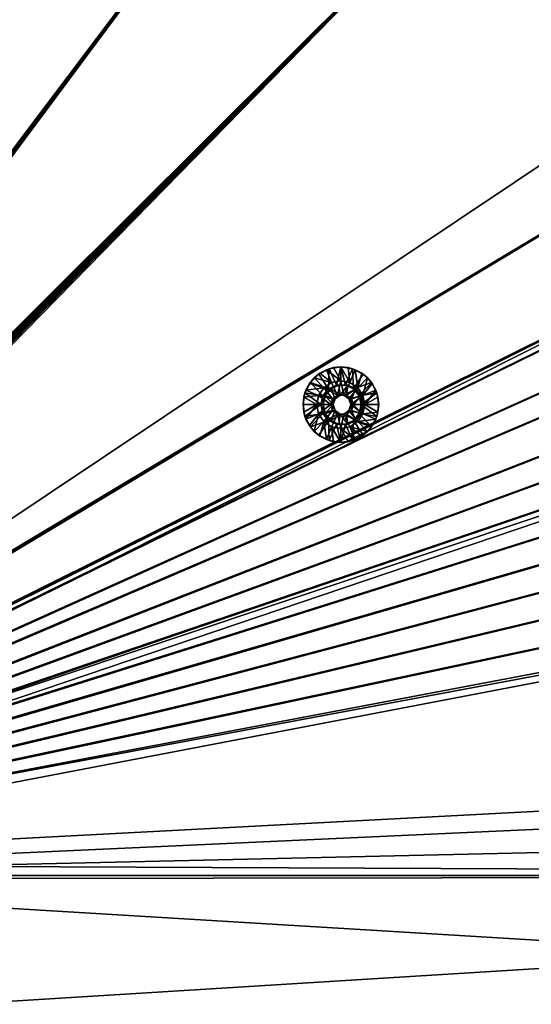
# Model space of a CAD drawing. Header units: metres. Extents: x -901 to 901, y -486 to 401.
# Tile 215 of 256: x 161 to 263, y 6 to 201. Entities that reach past the tile are written whole.
import ezdxf

# ---------------------------------------------------------------- set-up
doc = ezdxf.new("R2010")
doc.units = ezdxf.units.M

msp = doc.modelspace()

# ---------------------------------------------------------------- linework, layer by layer
at = {"layer": 'top0'}
for points in [[(148.050934, 223.930923, -496.255829), (58.444324, 41.247849, -500.496002), (196.310562, 223.897324, -495.732025)], [(58.444324, 41.247849, -500.496002), (58.693947, 41.054779, -500.496002), (196.310562, 223.897324, -495.732025)], [(196.53624, 223.843063, -498.702637), (58.54258, 41.33704, -503.495331), (148.24852, 223.902283, -499.237854)], [(59.937843, 40.155907, -503.495331), (58.54258, 41.33704, -503.495331), (196.53624, 223.843063, -498.702637)], [(196.310562, 223.897324, -495.732025), (58.693947, 41.054779, -500.496002), (58.940605, 40.854397, -500.496002)], [(58.940605, 40.854397, -500.496002), (59.183861, 40.647129, -500.496002), (196.310562, 223.897324, -495.732025)], [(59.183861, 40.647129, -500.496002), (59.423283, 40.433414, -500.496002), (196.310562, 223.897324, -495.732025)], [(59.423283, 40.433414, -500.496002), (59.658436, 40.213688, -500.496002), (196.310562, 223.897324, -495.732025)], [(59.658436, 40.213688, -500.496002), (59.888878, 39.988384, -500.496002), (196.310562, 223.897324, -495.732025)], [(196.310562, 223.897324, -495.732025), (59.888878, 39.988384, -500.496002), (244.527115, 223.826401, -495.064453)], [(59.888878, 39.988384, -500.496002), (60.114182, 39.757938, -500.496002), (244.527115, 223.826401, -495.064453)], [(244.761276, 223.802536, -498.037628), (59.937843, 40.155907, -503.495331), (196.53624, 223.843063, -498.702637)], [(61.138283, 38.777222, -503.495331), (59.937843, 40.155907, -503.495331), (244.761276, 223.802536, -498.037628)], [(244.527115, 223.826401, -495.064453), (60.114182, 39.757938, -500.496002), (60.333908, 39.522789, -500.496002)], [(60.333908, 39.522789, -500.496002), (60.547623, 39.283367, -500.496002), (244.527115, 223.826401, -495.064453)], [(60.547623, 39.283367, -500.496002), (60.75489, 39.040108, -500.496002), (244.527115, 223.826401, -495.064453)], [(244.527115, 223.826401, -495.064453), (60.75489, 39.040108, -500.496002), (60.955276, 38.793449, -500.496002)], [(60.955276, 38.793449, -500.496002), (61.148342, 38.543827, -500.496002), (244.527115, 223.826401, -495.064453)], [(62.116249, 37.232742, -503.495331), (61.138283, 38.777222, -503.495331), (244.761276, 223.802536, -498.037628)], [(61.148342, 38.543827, -500.496002), (61.333656, 38.291676, -500.496002), (244.527115, 223.826401, -495.064453)], [(244.527115, 223.826401, -495.064453), (61.333656, 38.291676, -500.496002), (61.510784, 38.037426, -500.496002)], [(61.510784, 38.037426, -500.496002), (61.679386, 37.781448, -500.496002), (244.527115, 223.826401, -495.064453)], [(244.527115, 223.826401, -495.064453), (61.679386, 37.781448, -500.496002), (61.839508, 37.523827, -500.496002)], [(372.984802, 223.770142, -492.901215), (244.527115, 223.826401, -495.064453), (61.839508, 37.523827, -500.496002)], [(61.839508, 37.523827, -500.496002), (61.991276, 37.264591, -500.496002), (372.984802, 223.770142, -492.901215)], [(61.991276, 37.264591, -500.496002), (62.134815, 37.003773, -500.496002), (372.984802, 223.770142, -492.901215)], [(341.090759, 223.79567, -496.466583), (437.335358, 223.870071, -494.717072), (62.116249, 37.232742, -503.495331)], [(62.116249, 37.232742, -503.495331), (437.335358, 223.870071, -494.717072), (62.849209, 35.558052, -503.495331)], [(244.761276, 223.802536, -498.037628), (341.090759, 223.79567, -496.466583), (62.116249, 37.232742, -503.495331)], [(372.984802, 223.770142, -492.901215), (62.134815, 37.003773, -500.496002), (437.279114, 223.842056, -491.717743)], [(62.134815, 37.003773, -500.496002), (62.270256, 36.741394, -500.496002), (437.279114, 223.842056, -491.717743)], [(437.279114, 223.842056, -491.717743), (62.270256, 36.741394, -500.496002), (443.575165, 223.660156, -491.601166)], [(62.270256, 36.741394, -500.496002), (62.397728, 36.477486, -500.496002), (443.575165, 223.660156, -491.601166)], [(443.575165, 223.660156, -491.601166), (62.397728, 36.477486, -500.496002), (468.505676, 219.215271, -491.167877)], [(437.335358, 223.870071, -494.717072), (520.393921, 188.45813, -493.390167), (62.849209, 35.558052, -503.495331)], [(62.397728, 36.477486, -500.496002), (62.517357, 36.21207, -500.496002), (468.505676, 219.215271, -491.167877)], [(468.505676, 219.215271, -491.167877), (62.517357, 36.21207, -500.496002), (480.591248, 214.882462, -490.972443)], [(62.517357, 36.21207, -500.496002), (62.629272, 35.945187, -500.496002), (480.591248, 214.882462, -490.972443)], [(480.591248, 214.882462, -490.972443), (62.629272, 35.945187, -500.496002), (497.76944, 206.077408, -490.709351)], [(62.629272, 35.945187, -500.496002), (62.733601, 35.676849, -500.496002), (497.76944, 206.077408, -490.709351)], [(497.76944, 206.077408, -490.709351), (62.733601, 35.676849, -500.496002), (508.340515, 198.850876, -490.555847)], [(62.733601, 35.676849, -500.496002), (62.830471, 35.407097, -500.496002), (508.340515, 198.850876, -490.555847)], [(508.340515, 198.850876, -490.555847), (62.830471, 35.407097, -500.496002), (518.09021, 190.658234, -490.42038)], [(62.830471, 35.407097, -500.496002), (62.92001, 35.135952, -500.496002), (518.09021, 190.658234, -490.42038)], [(518.09021, 190.658234, -490.42038), (62.92001, 35.135952, -500.496002), (526.977783, 181.583008, -490.302704)], [(62.849209, 35.558052, -503.495331), (520.393921, 188.45813, -493.390167), (63.320282, 33.791721, -503.495331)], [(520.393921, 188.45813, -493.390167), (556.825012, 127.259506, -492.974121), (63.320282, 33.791721, -503.495331)], [(62.92001, 35.135952, -500.496002), (63.002346, 34.863441, -500.496002), (526.977783, 181.583008, -490.302704)], [(526.977783, 181.583008, -490.302704), (63.002346, 34.863441, -500.496002), (534.963257, 171.708542, -490.202545)], [(63.002346, 34.863441, -500.496002), (63.077606, 34.589596, -500.496002), (534.963257, 171.708542, -490.202545)], [(534.963257, 171.708542, -490.202545), (63.077606, 34.589596, -500.496002), (542.006714, 161.118149, -490.119659)], [(63.077606, 34.589596, -500.496002), (63.14592, 34.314438, -500.496002), (542.006714, 161.118149, -490.119659)], [(542.006714, 161.118149, -490.119659), (63.14592, 34.314438, -500.496002), (548.068054, 149.895493, -490.053741)], [(63.14592, 34.314438, -500.496002), (63.207417, 34.038002, -500.496002), (548.068054, 149.895493, -490.053741)], [(548.068054, 149.895493, -490.053741), (63.207417, 34.038002, -500.496002), (553.106445, 138.14418, -490.004761)], [(63.207417, 34.038002, -500.496002), (63.258526, 33.780186, -500.496002), (553.106445, 138.14418, -490.004761)], [(553.106445, 138.14418, -490.004761), (63.258526, 33.780186, -500.496002), (557.079407, 125.99765, -489.9729)], [(63.320282, 33.791721, -503.495331), (556.825012, 127.259506, -492.974121), (562.270081, 60.027832, -493.031525)], [(63.258526, 33.780186, -500.496002), (63.577065, 31.580099, -500.493591), (557.079407, 125.99765, -489.9729)], [(557.079407, 125.99765, -489.9729), (63.577065, 31.580099, -500.493591), (562.204956, 54.371548, -490.038177)], [(562.270081, 60.027832, -493.031525), (562.26355, 31.580099, -493.048248), (63.320282, 33.791721, -503.495331)], [(63.577065, 31.580099, -500.493591), (562.201782, 42.919022, -490.046234), (562.204956, 54.371548, -490.038177)], [(63.577065, 31.580099, -500.493591), (562.200745, 31.580099, -490.04892), (562.201782, 42.919022, -490.046234)], [(562.26355, 31.580099, -493.048248), (63.639893, 31.580099, -503.49292), (63.320282, 33.791721, -503.495331)], [(63.577065, 31.580099, -500.493591), (63.597927, 30.845772, -500.493134), (562.200745, 31.580099, -490.04892)], [(63.597927, 30.845772, -500.493134), (63.597927, 0.734328, -500.493134), (562.200745, 31.580099, -490.04892)], [(562.200745, 31.580099, -490.04892), (63.597927, 0.734328, -500.493134), (562.200745, 0.734328, -490.04892)], [(63.639893, 31.580099, -503.49292), (562.26355, 31.580099, -493.048248), (63.660755, 30.845772, -503.492493)], [(562.26355, 31.580099, -493.048248), (562.26355, 0.734328, -493.048248), (63.660755, 30.845772, -503.492493)], [(63.660755, 30.845772, -503.492493), (562.26355, 0.734328, -493.048248), (63.660755, 0.734328, -503.492493)]]:
    msp.add_3dface(points, dxfattribs=at)
at = {"layer": 'top0123418'}
for points in [[(222.504105, 128.128601, -496.650055), (218.931229, 129.409668, -496.724884), (220.590103, 131.068893, -496.690125)], [(218.931229, 129.409668, -496.724884), (219.684906, 130.304581, -496.208984), (220.590103, 131.068893, -496.690125)], [(219.684906, 130.304581, -496.208984), (220.821182, 131.237289, -496.185181), (220.590103, 131.068893, -496.690125)], [(223.147797, 129.392029, -495.13623), (220.821182, 131.237289, -496.185181), (219.684906, 130.304581, -496.208984)], [(222.680405, 132.134201, -496.646362), (222.504105, 128.128601, -496.650055), (220.590103, 131.068893, -496.690125)], [(220.590103, 131.068893, -496.690125), (222.117554, 131.930374, -496.15802), (222.680405, 132.134201, -496.646362)], [(220.590103, 131.068893, -496.690125), (220.821182, 131.237289, -496.185181), (222.117554, 131.930374, -496.15802)], [(220.821182, 131.237289, -496.185181), (223.147797, 129.392029, -495.13623), (222.117554, 131.930374, -496.15802)], [(222.117554, 131.930374, -496.15802), (223.524185, 132.357162, -496.128571), (222.680405, 132.134201, -496.646362)], [(222.117554, 131.930374, -496.15802), (224.96611, 129.753799, -495.098145), (223.524185, 132.357162, -496.128571)], [(223.147797, 129.392029, -495.13623), (224.96611, 129.753799, -495.098145), (222.117554, 131.930374, -496.15802)], [(224.107635, 128.900986, -496.616455), (222.504105, 128.128601, -496.650055), (222.680405, 132.134201, -496.646362)], [(224.997513, 132.501266, -496.597809), (224.107635, 128.900986, -496.616455), (222.680405, 132.134201, -496.646362)], [(222.680405, 132.134201, -496.646362), (223.524185, 132.357162, -496.128571), (224.997513, 132.501266, -496.597809)], [(223.524185, 132.357162, -496.128571), (224.987045, 132.501266, -496.097931), (224.997513, 132.501266, -496.597809)], [(224.96611, 129.753799, -495.098145), (224.987045, 132.501266, -496.097931), (223.524185, 132.357162, -496.128571)], [(225.887405, 128.900986, -496.579163), (224.107635, 128.900986, -496.616455), (224.997513, 132.501266, -496.597809)], [(224.96611, 129.753799, -495.098145), (226.784424, 129.392029, -495.060059), (224.987045, 132.501266, -496.097931)], [(226.449905, 132.357162, -496.067291), (224.997513, 132.501266, -496.597809), (224.987045, 132.501266, -496.097931)], [(226.784424, 129.392029, -495.060059), (226.449905, 132.357162, -496.067291), (224.987045, 132.501266, -496.097931)], [(227.314636, 132.134201, -496.549286), (225.887405, 128.900986, -496.579163), (224.997513, 132.501266, -496.597809)], [(227.314636, 132.134201, -496.549286), (224.997513, 132.501266, -496.597809), (226.449905, 132.357162, -496.067291)], [(227.490936, 128.128601, -496.545593), (225.887405, 128.900986, -496.579163), (227.314636, 132.134201, -496.549286)], [(227.856537, 131.930374, -496.037811), (227.314636, 132.134201, -496.549286), (226.449905, 132.357162, -496.067291)], [(226.449905, 132.357162, -496.067291), (226.784424, 129.392029, -495.060059), (227.856537, 131.930374, -496.037811)], [(226.784424, 129.392029, -495.060059), (228.325912, 128.361816, -495.027771), (227.856537, 131.930374, -496.037811)], [(229.404938, 131.068893, -496.505493), (227.490936, 128.128601, -496.545593), (227.314636, 132.134201, -496.549286)], [(229.404938, 131.068893, -496.505493), (227.314636, 132.134201, -496.549286), (227.856537, 131.930374, -496.037811)], [(229.404938, 131.068893, -496.505493), (231.063812, 129.409668, -496.470734), (227.490936, 128.128601, -496.545593)], [(229.152908, 131.237289, -496.010651), (229.404938, 131.068893, -496.505493), (227.856537, 131.930374, -496.037811)], [(227.856537, 131.930374, -496.037811), (228.325912, 128.361816, -495.027771), (229.152908, 131.237289, -496.010651)], [(228.325912, 128.361816, -495.027771), (230.289185, 130.304581, -495.986847), (229.152908, 131.237289, -496.010651)], [(229.404938, 131.068893, -496.505493), (229.152908, 131.237289, -496.010651), (230.289185, 130.304581, -495.986847)], [(231.063812, 129.409668, -496.470734), (229.404938, 131.068893, -496.505493), (230.289185, 130.304581, -495.986847)], [(217.866165, 127.318901, -496.747192), (218.931229, 129.409668, -496.724884), (221.39444, 126.736809, -496.673279)], [(218.059464, 127.871399, -496.243042), (218.931229, 129.409668, -496.724884), (217.866165, 127.318901, -496.747192)], [(218.059464, 127.871399, -496.243042), (218.752396, 129.168045, -496.228516), (218.931229, 129.409668, -496.724884)], [(218.059464, 127.871399, -496.243042), (221.606308, 128.361816, -495.168518), (218.752396, 129.168045, -496.228516)], [(218.752396, 129.168045, -496.228516), (219.684906, 130.304581, -496.208984), (218.931229, 129.409668, -496.724884)], [(221.606308, 128.361816, -495.168518), (219.684906, 130.304581, -496.208984), (218.752396, 129.168045, -496.228516)], [(221.39444, 126.736809, -496.673279), (218.931229, 129.409668, -496.724884), (222.504105, 128.128601, -496.650055)], [(221.606308, 128.361816, -495.168518), (223.147797, 129.392029, -495.13623), (219.684906, 130.304581, -496.208984)], [(224.348206, 126.903389, -495.111084), (223.147797, 129.392029, -495.13623), (221.606308, 128.361816, -495.168518)], [(224.96611, 129.753799, -495.098145), (223.147797, 129.392029, -495.13623), (224.348206, 126.903389, -495.111084)], [(225.584, 126.903389, -495.085205), (224.96611, 129.753799, -495.098145), (224.348206, 126.903389, -495.111084)], [(225.584, 126.903389, -495.085205), (226.784424, 129.392029, -495.060059), (224.96611, 129.753799, -495.098145)], [(228.325912, 128.361816, -495.027771), (226.784424, 129.392029, -495.060059), (225.584, 126.903389, -495.085205)], [(231.063812, 129.409668, -496.470734), (228.600601, 126.736809, -496.522339), (227.490936, 128.128601, -496.545593)], [(228.325912, 128.361816, -495.027771), (229.355896, 126.819984, -495.006195), (230.289185, 130.304581, -495.986847)], [(231.063812, 129.409668, -496.470734), (232.128876, 127.318901, -496.448425), (228.600601, 126.736809, -496.522339)], [(229.355896, 126.819984, -495.006195), (231.221695, 129.168045, -495.967316), (230.289185, 130.304581, -495.986847)], [(231.221695, 129.168045, -495.967316), (229.355896, 126.819984, -495.006195), (231.914627, 127.871399, -495.95282)], [(231.063812, 129.409668, -496.470734), (230.289185, 130.304581, -495.986847), (231.221695, 129.168045, -495.967316)], [(232.128876, 127.318901, -496.448425), (231.063812, 129.409668, -496.470734), (231.914627, 127.871399, -495.95282)], [(231.914627, 127.871399, -495.95282), (231.063812, 129.409668, -496.470734), (231.221695, 129.168045, -495.967316)], [(220.998398, 125.001274, -496.68158), (217.499161, 125.001274, -496.754883), (217.866165, 127.318901, -496.747192)], [(217.632767, 126.464447, -496.251984), (217.866165, 127.318901, -496.747192), (217.499161, 125.001274, -496.754883)], [(217.632767, 126.464447, -496.251984), (218.059464, 127.871399, -496.243042), (217.866165, 127.318901, -496.747192)], [(217.632767, 126.464447, -496.251984), (220.576309, 126.819984, -495.190094), (218.059464, 127.871399, -496.243042)], [(220.998398, 125.001274, -496.68158), (217.866165, 127.318901, -496.747192), (221.39444, 126.736809, -496.673279)], [(220.576309, 126.819984, -495.190094), (221.606308, 128.361816, -495.168518), (218.059464, 127.871399, -496.243042)], [(221.606308, 128.361816, -495.168518), (220.576309, 126.819984, -495.190094), (223.348419, 126.176842, -495.132019)], [(221.39444, 126.736809, -496.673279), (222.504105, 128.128601, -496.650055), (221.886581, 126.736809, -520.168152)], [(224.348206, 126.903389, -495.111084), (221.606308, 128.361816, -495.168518), (223.348419, 126.176842, -495.132019)], [(221.886581, 126.736809, -520.168152), (222.996246, 128.128601, -520.144897), (223.871994, 126.176842, -520.126526)], [(222.504105, 128.128601, -496.650055), (222.996246, 128.128601, -520.144897), (221.886581, 126.736809, -520.168152)], [(222.504105, 128.128601, -496.650055), (224.107635, 128.900986, -496.616455), (222.996246, 128.128601, -520.144897)], [(222.996246, 128.128601, -520.144897), (224.599777, 128.900986, -520.111328), (224.871765, 126.903389, -520.105591)], [(224.107635, 128.900986, -496.616455), (224.599777, 128.900986, -520.111328), (222.996246, 128.128601, -520.144897)], [(223.871994, 126.176842, -520.126526), (222.996246, 128.128601, -520.144897), (224.871765, 126.903389, -520.105591)], [(224.599777, 128.900986, -520.111328), (224.107635, 128.900986, -496.616455), (226.379547, 128.900986, -520.074036)], [(224.107635, 128.900986, -496.616455), (225.887405, 128.900986, -496.579163), (226.379547, 128.900986, -520.074036)], [(224.871765, 126.903389, -520.105591), (224.599777, 128.900986, -520.111328), (226.379547, 128.900986, -520.074036)], [(224.871765, 126.903389, -520.105591), (226.379547, 128.900986, -520.074036), (226.107559, 126.903389, -520.079712)], [(226.583786, 126.176842, -495.06427), (228.325912, 128.361816, -495.027771), (225.584, 126.903389, -495.085205)], [(226.379547, 128.900986, -520.074036), (225.887405, 128.900986, -496.579163), (227.490936, 128.128601, -496.545593)], [(226.379547, 128.900986, -520.074036), (227.983078, 128.128601, -520.040405), (226.107559, 126.903389, -520.079712)], [(226.107559, 126.903389, -520.079712), (227.983078, 128.128601, -520.040405), (227.107346, 126.176842, -520.058777)], [(226.379547, 128.900986, -520.074036), (227.490936, 128.128601, -496.545593), (227.983078, 128.128601, -520.040405)], [(229.355896, 126.819984, -495.006195), (228.325912, 128.361816, -495.027771), (226.583786, 126.176842, -495.06427)], [(227.983078, 128.128601, -520.040405), (229.092758, 126.736809, -520.017212), (227.107346, 126.176842, -520.058777)], [(227.490936, 128.128601, -496.545593), (228.600601, 126.736809, -496.522339), (227.983078, 128.128601, -520.040405)], [(227.983078, 128.128601, -520.040405), (228.600601, 126.736809, -496.522339), (229.092758, 126.736809, -520.017212)], [(232.128876, 127.318901, -496.448425), (228.996643, 125.001274, -496.514038), (228.600601, 126.736809, -496.522339)], [(232.128876, 127.318901, -496.448425), (232.496918, 125.001274, -496.490723), (228.996643, 125.001274, -496.514038)], [(229.355896, 126.819984, -495.006195), (229.71759, 125.001274, -494.998627), (231.914627, 127.871399, -495.95282)], [(231.914627, 127.871399, -495.95282), (229.71759, 125.001274, -494.998627), (232.341324, 126.464447, -495.943878)], [(232.341324, 126.464447, -495.943878), (232.128876, 127.318901, -496.448425), (231.914627, 127.871399, -495.95282)], [(232.496918, 125.001274, -496.490723), (232.128876, 127.318901, -496.448425), (232.341324, 126.464447, -495.943878)], [(217.488693, 125.001274, -496.255005), (217.632767, 126.464447, -496.251984), (217.499161, 125.001274, -496.754883)], [(217.488693, 125.001274, -496.255005), (220.21463, 125.001274, -495.197662), (217.632767, 126.464447, -496.251984)], [(220.21463, 125.001274, -495.197662), (220.576309, 126.819984, -495.190094), (217.632767, 126.464447, -496.251984)], [(220.576309, 126.819984, -495.190094), (220.21463, 125.001274, -495.197662), (222.966537, 125.001274, -495.140015)], [(223.348419, 126.176842, -495.132019), (220.576309, 126.819984, -495.190094), (222.966537, 125.001274, -495.140015)], [(220.998398, 125.001274, -496.68158), (221.39444, 126.736809, -496.673279), (221.49054, 125.001274, -520.176453)], [(221.39444, 126.736809, -496.673279), (221.886581, 126.736809, -520.168152), (221.49054, 125.001274, -520.176453)], [(221.49054, 125.001274, -520.176453), (221.886581, 126.736809, -520.168152), (223.490097, 125.001274, -520.134521)], [(223.490097, 125.001274, -520.134521), (221.886581, 126.736809, -520.168152), (223.871994, 126.176842, -520.126526)], [(223.490097, 125.001274, -520.134521), (223.871994, 126.176842, -520.126526), (222.966537, 125.001274, -495.140015)], [(223.871994, 126.176842, -520.126526), (223.348419, 126.176842, -495.132019), (222.966537, 125.001274, -495.140015)], [(223.871994, 126.176842, -520.126526), (224.871765, 126.903389, -520.105591), (223.348419, 126.176842, -495.132019)], [(224.871765, 126.903389, -520.105591), (224.348206, 126.903389, -495.111084), (223.348419, 126.176842, -495.132019)], [(224.348206, 126.903389, -495.111084), (224.871765, 126.903389, -520.105591), (225.584, 126.903389, -495.085205)], [(224.871765, 126.903389, -520.105591), (226.107559, 126.903389, -520.079712), (225.584, 126.903389, -495.085205)], [(225.584, 126.903389, -495.085205), (226.107559, 126.903389, -520.079712), (227.107346, 126.176842, -520.058777)], [(225.584, 126.903389, -495.085205), (227.107346, 126.176842, -520.058777), (226.583786, 126.176842, -495.06427)], [(226.965668, 125.001274, -495.056244), (229.355896, 126.819984, -495.006195), (226.583786, 126.176842, -495.06427)], [(227.107346, 126.176842, -520.058777), (227.489227, 125.001274, -520.050781), (226.583786, 126.176842, -495.06427)], [(226.583786, 126.176842, -495.06427), (227.489227, 125.001274, -520.050781), (226.965668, 125.001274, -495.056244)], [(226.965668, 125.001274, -495.056244), (229.71759, 125.001274, -494.998627), (229.355896, 126.819984, -495.006195)], [(227.107346, 126.176842, -520.058777), (229.092758, 126.736809, -520.017212), (227.489227, 125.001274, -520.050781)], [(229.092758, 126.736809, -520.017212), (229.488785, 125.001274, -520.008911), (227.489227, 125.001274, -520.050781)], [(228.600601, 126.736809, -496.522339), (228.996643, 125.001274, -496.514038), (229.092758, 126.736809, -520.017212)], [(229.092758, 126.736809, -520.017212), (228.996643, 125.001274, -496.514038), (229.488785, 125.001274, -520.008911)], [(229.71759, 125.001274, -494.998627), (232.485397, 125.001274, -495.940857), (232.341324, 126.464447, -495.943878)], [(232.485397, 125.001274, -495.940857), (232.496918, 125.001274, -496.490723), (232.341324, 126.464447, -495.943878)], [(217.488693, 125.001274, -496.255005), (217.499161, 125.001274, -496.754883), (217.632767, 123.538094, -496.251984)], [(220.21463, 125.001274, -495.197662), (217.488693, 125.001274, -496.255005), (217.632767, 123.538094, -496.251984)], [(217.866165, 122.683647, -496.747192), (217.499161, 125.001274, -496.754883), (220.998398, 125.001274, -496.68158)], [(217.499161, 125.001274, -496.754883), (217.866165, 122.683647, -496.747192), (217.632767, 123.538094, -496.251984)], [(218.059464, 122.131149, -496.243042), (220.21463, 125.001274, -495.197662), (217.632767, 123.538094, -496.251984)], [(217.632767, 123.538094, -496.251984), (217.866165, 122.683647, -496.747192), (218.059464, 122.131149, -496.243042)], [(221.39444, 123.265739, -496.673279), (217.866165, 122.683647, -496.747192), (220.998398, 125.001274, -496.68158)], [(218.931229, 120.59288, -496.724884), (217.866165, 122.683647, -496.747192), (221.39444, 123.265739, -496.673279)], [(220.576309, 123.182564, -495.190094), (220.21463, 125.001274, -495.197662), (218.059464, 122.131149, -496.243042)], [(218.752396, 120.834496, -496.228516), (220.576309, 123.182564, -495.190094), (218.059464, 122.131149, -496.243042)], [(220.576309, 123.182564, -495.190094), (218.752396, 120.834496, -496.228516), (219.684906, 119.697975, -496.208984)], [(222.504105, 121.873947, -496.650055), (218.931229, 120.59288, -496.724884), (221.39444, 123.265739, -496.673279)], [(221.606308, 121.640732, -495.168518), (220.576309, 123.182564, -495.190094), (219.684906, 119.697975, -496.208984)], [(220.21463, 125.001274, -495.197662), (220.576309, 123.182564, -495.190094), (222.966537, 125.001274, -495.140015)], [(222.966537, 125.001274, -495.140015), (220.576309, 123.182564, -495.190094), (223.348419, 123.825699, -495.132019)], [(220.576309, 123.182564, -495.190094), (221.606308, 121.640732, -495.168518), (223.348419, 123.825699, -495.132019)], [(221.49054, 125.001274, -520.176453), (221.886581, 123.265739, -520.168152), (220.998398, 125.001274, -496.68158)], [(221.886581, 123.265739, -520.168152), (221.39444, 123.265739, -496.673279), (220.998398, 125.001274, -496.68158)], [(221.886581, 123.265739, -520.168152), (222.996246, 121.873947, -520.144897), (221.39444, 123.265739, -496.673279)], [(222.996246, 121.873947, -520.144897), (222.504105, 121.873947, -496.650055), (221.39444, 123.265739, -496.673279)], [(221.886581, 123.265739, -520.168152), (221.49054, 125.001274, -520.176453), (223.490097, 125.001274, -520.134521)], [(223.348419, 123.825699, -495.132019), (221.606308, 121.640732, -495.168518), (224.348206, 123.099159, -495.111084)], [(221.606308, 121.640732, -495.168518), (223.147797, 120.610512, -495.13623), (224.348206, 123.099159, -495.111084)], [(223.871994, 123.825699, -520.126526), (221.886581, 123.265739, -520.168152), (223.490097, 125.001274, -520.134521)], [(222.996246, 121.873947, -520.144897), (221.886581, 123.265739, -520.168152), (223.871994, 123.825699, -520.126526)], [(222.966537, 125.001274, -495.140015), (223.348419, 123.825699, -495.132019), (223.490097, 125.001274, -520.134521)], [(224.871765, 123.099159, -520.105591), (222.996246, 121.873947, -520.144897), (223.871994, 123.825699, -520.126526)], [(224.871765, 123.099159, -520.105591), (224.599777, 121.101563, -520.111328), (222.996246, 121.873947, -520.144897)], [(224.348206, 123.099159, -495.111084), (223.147797, 120.610512, -495.13623), (224.96611, 120.248749, -495.098145)], [(223.348419, 123.825699, -495.132019), (223.871994, 123.825699, -520.126526), (223.490097, 125.001274, -520.134521)], [(223.348419, 123.825699, -495.132019), (224.348206, 123.099159, -495.111084), (223.871994, 123.825699, -520.126526)], [(224.348206, 123.099159, -495.111084), (224.871765, 123.099159, -520.105591), (223.871994, 123.825699, -520.126526)], [(224.348206, 123.099159, -495.111084), (224.96611, 120.248749, -495.098145), (225.584, 123.099159, -495.085205)], [(224.871765, 123.099159, -520.105591), (224.348206, 123.099159, -495.111084), (226.107559, 123.099159, -520.079712)], [(224.348206, 123.099159, -495.111084), (225.584, 123.099159, -495.085205), (226.107559, 123.099159, -520.079712)], [(226.379547, 121.101563, -520.074036), (224.599777, 121.101563, -520.111328), (224.871765, 123.099159, -520.105591)], [(226.107559, 123.099159, -520.079712), (226.379547, 121.101563, -520.074036), (224.871765, 123.099159, -520.105591)], [(224.96611, 120.248749, -495.098145), (226.784424, 120.610512, -495.060059), (225.584, 123.099159, -495.085205)], [(225.584, 123.099159, -495.085205), (228.325912, 121.640732, -495.027771), (226.583786, 123.825699, -495.06427)], [(226.107559, 123.099159, -520.079712), (225.584, 123.099159, -495.085205), (226.583786, 123.825699, -495.06427)], [(225.584, 123.099159, -495.085205), (226.784424, 120.610512, -495.060059), (228.325912, 121.640732, -495.027771)], [(227.107346, 123.825699, -520.058777), (227.983078, 121.873947, -520.040405), (226.107559, 123.099159, -520.079712)], [(226.107559, 123.099159, -520.079712), (226.583786, 123.825699, -495.06427), (227.107346, 123.825699, -520.058777)], [(227.983078, 121.873947, -520.040405), (226.379547, 121.101563, -520.074036), (226.107559, 123.099159, -520.079712)], [(226.583786, 123.825699, -495.06427), (229.355896, 123.182564, -495.006195), (226.965668, 125.001274, -495.056244)], [(226.583786, 123.825699, -495.06427), (226.965668, 125.001274, -495.056244), (227.107346, 123.825699, -520.058777)], [(228.325912, 121.640732, -495.027771), (229.355896, 123.182564, -495.006195), (226.583786, 123.825699, -495.06427)], [(229.355896, 123.182564, -495.006195), (229.71759, 125.001274, -494.998627), (226.965668, 125.001274, -495.056244)], [(227.107346, 123.825699, -520.058777), (226.965668, 125.001274, -495.056244), (227.489227, 125.001274, -520.050781)], [(227.489227, 125.001274, -520.050781), (229.092758, 123.265739, -520.017212), (227.107346, 123.825699, -520.058777)], [(229.092758, 123.265739, -520.017212), (227.983078, 121.873947, -520.040405), (227.107346, 123.825699, -520.058777)], [(227.489227, 125.001274, -520.050781), (229.488785, 125.001274, -520.008911), (229.092758, 123.265739, -520.017212)], [(228.600601, 123.265739, -496.522339), (231.063812, 120.59288, -496.470734), (227.490936, 121.873947, -496.545593)], [(227.983078, 121.873947, -520.040405), (229.092758, 123.265739, -520.017212), (227.490936, 121.873947, -496.545593)], [(227.490936, 121.873947, -496.545593), (229.092758, 123.265739, -520.017212), (228.600601, 123.265739, -496.522339)], [(229.355896, 123.182564, -495.006195), (228.325912, 121.640732, -495.027771), (231.914627, 122.131149, -495.95282)], [(228.996643, 125.001274, -496.514038), (232.128876, 122.683647, -496.448425), (228.600601, 123.265739, -496.522339)], [(229.092758, 123.265739, -520.017212), (229.488785, 125.001274, -520.008911), (228.600601, 123.265739, -496.522339)], [(228.600601, 123.265739, -496.522339), (229.488785, 125.001274, -520.008911), (228.996643, 125.001274, -496.514038)], [(232.128876, 122.683647, -496.448425), (231.063812, 120.59288, -496.470734), (228.600601, 123.265739, -496.522339)], [(232.496918, 125.001274, -496.490723), (232.128876, 122.683647, -496.448425), (228.996643, 125.001274, -496.514038)], [(229.71759, 125.001274, -494.998627), (229.355896, 123.182564, -495.006195), (232.341324, 123.538094, -495.943878)], [(232.341324, 123.538094, -495.943878), (229.355896, 123.182564, -495.006195), (231.914627, 122.131149, -495.95282)], [(232.485397, 125.001274, -495.940857), (229.71759, 125.001274, -494.998627), (232.341324, 123.538094, -495.943878)], [(232.341324, 123.538094, -495.943878), (231.914627, 122.131149, -495.95282), (232.128876, 122.683647, -496.448425)], [(232.341324, 123.538094, -495.943878), (232.128876, 122.683647, -496.448425), (232.496918, 125.001274, -496.490723)], [(232.485397, 125.001274, -495.940857), (232.341324, 123.538094, -495.943878), (232.496918, 125.001274, -496.490723)], [(217.866165, 122.683647, -496.747192), (218.931229, 120.59288, -496.724884), (218.059464, 122.131149, -496.243042)], [(218.059464, 122.131149, -496.243042), (218.931229, 120.59288, -496.724884), (218.752396, 120.834496, -496.228516)], [(222.504105, 121.873947, -496.650055), (220.590103, 118.933647, -496.690125), (218.931229, 120.59288, -496.724884)], [(221.606308, 121.640732, -495.168518), (219.684906, 119.697975, -496.208984), (220.821182, 118.765251, -496.185181)], [(222.680405, 117.868347, -496.646362), (220.590103, 118.933647, -496.690125), (222.504105, 121.873947, -496.650055)], [(222.117554, 118.072174, -496.15802), (221.606308, 121.640732, -495.168518), (220.821182, 118.765251, -496.185181)], [(223.147797, 120.610512, -495.13623), (221.606308, 121.640732, -495.168518), (222.117554, 118.072174, -496.15802)], [(224.107635, 121.101563, -496.616455), (222.680405, 117.868347, -496.646362), (222.504105, 121.873947, -496.650055)], [(222.996246, 121.873947, -520.144897), (224.599777, 121.101563, -520.111328), (222.504105, 121.873947, -496.650055)], [(224.599777, 121.101563, -520.111328), (224.107635, 121.101563, -496.616455), (222.504105, 121.873947, -496.650055)], [(227.490936, 121.873947, -496.545593), (227.314636, 117.868347, -496.549286), (225.887405, 121.101563, -496.579163)], [(225.887405, 121.101563, -496.579163), (226.379547, 121.101563, -520.074036), (227.983078, 121.873947, -520.040405)], [(225.887405, 121.101563, -496.579163), (227.983078, 121.873947, -520.040405), (227.490936, 121.873947, -496.545593)], [(228.325912, 121.640732, -495.027771), (226.784424, 120.610512, -495.060059), (230.289185, 119.697975, -495.986847)], [(227.490936, 121.873947, -496.545593), (229.404938, 118.933647, -496.505493), (227.314636, 117.868347, -496.549286)], [(231.063812, 120.59288, -496.470734), (229.404938, 118.933647, -496.505493), (227.490936, 121.873947, -496.545593)], [(231.914627, 122.131149, -495.95282), (228.325912, 121.640732, -495.027771), (231.221695, 120.834496, -495.967316)], [(228.325912, 121.640732, -495.027771), (230.289185, 119.697975, -495.986847), (231.221695, 120.834496, -495.967316)], [(231.914627, 122.131149, -495.95282), (231.063812, 120.59288, -496.470734), (232.128876, 122.683647, -496.448425)], [(231.914627, 122.131149, -495.95282), (231.221695, 120.834496, -495.967316), (231.063812, 120.59288, -496.470734)], [(218.931229, 120.59288, -496.724884), (219.684906, 119.697975, -496.208984), (218.752396, 120.834496, -496.228516)], [(218.931229, 120.59288, -496.724884), (220.590103, 118.933647, -496.690125), (219.684906, 119.697975, -496.208984)], [(220.590103, 118.933647, -496.690125), (220.821182, 118.765251, -496.185181), (219.684906, 119.697975, -496.208984)], [(223.524185, 117.645386, -496.128571), (223.147797, 120.610512, -495.13623), (222.117554, 118.072174, -496.15802)], [(224.997513, 117.501274, -496.597809), (222.680405, 117.868347, -496.646362), (224.107635, 121.101563, -496.616455)], [(224.96611, 120.248749, -495.098145), (223.147797, 120.610512, -495.13623), (224.987045, 117.501274, -496.097931)], [(223.147797, 120.610512, -495.13623), (223.524185, 117.645386, -496.128571), (224.987045, 117.501274, -496.097931)], [(225.887405, 121.101563, -496.579163), (224.997513, 117.501274, -496.597809), (224.107635, 121.101563, -496.616455)], [(224.107635, 121.101563, -496.616455), (224.599777, 121.101563, -520.111328), (225.887405, 121.101563, -496.579163)], [(224.599777, 121.101563, -520.111328), (226.379547, 121.101563, -520.074036), (225.887405, 121.101563, -496.579163)], [(226.784424, 120.610512, -495.060059), (224.96611, 120.248749, -495.098145), (227.856537, 118.072174, -496.037811)], [(227.856537, 118.072174, -496.037811), (224.96611, 120.248749, -495.098145), (226.449905, 117.645386, -496.067291)], [(224.96611, 120.248749, -495.098145), (224.987045, 117.501274, -496.097931), (226.449905, 117.645386, -496.067291)], [(227.314636, 117.868347, -496.549286), (224.997513, 117.501274, -496.597809), (225.887405, 121.101563, -496.579163)], [(226.784424, 120.610512, -495.060059), (229.152908, 118.765251, -496.010651), (230.289185, 119.697975, -495.986847)], [(229.152908, 118.765251, -496.010651), (226.784424, 120.610512, -495.060059), (227.856537, 118.072174, -496.037811)], [(230.289185, 119.697975, -495.986847), (229.152908, 118.765251, -496.010651), (229.404938, 118.933647, -496.505493)], [(231.063812, 120.59288, -496.470734), (230.289185, 119.697975, -495.986847), (229.404938, 118.933647, -496.505493)], [(231.221695, 120.834496, -495.967316), (230.289185, 119.697975, -495.986847), (231.063812, 120.59288, -496.470734)], [(220.821182, 118.765251, -496.185181), (220.590103, 118.933647, -496.690125), (222.117554, 118.072174, -496.15802)], [(220.590103, 118.933647, -496.690125), (222.680405, 117.868347, -496.646362), (222.117554, 118.072174, -496.15802)], [(222.117554, 118.072174, -496.15802), (222.680405, 117.868347, -496.646362), (223.524185, 117.645386, -496.128571)], [(222.680405, 117.868347, -496.646362), (224.997513, 117.501274, -496.597809), (223.524185, 117.645386, -496.128571)], [(223.524185, 117.645386, -496.128571), (224.997513, 117.501274, -496.597809), (224.987045, 117.501274, -496.097931)], [(226.449905, 117.645386, -496.067291), (224.987045, 117.501274, -496.097931), (224.997513, 117.501274, -496.597809)], [(227.314636, 117.868347, -496.549286), (226.449905, 117.645386, -496.067291), (224.997513, 117.501274, -496.597809)], [(227.856537, 118.072174, -496.037811), (226.449905, 117.645386, -496.067291), (227.314636, 117.868347, -496.549286)], [(229.404938, 118.933647, -496.505493), (227.856537, 118.072174, -496.037811), (227.314636, 117.868347, -496.549286)], [(229.404938, 118.933647, -496.505493), (229.152908, 118.765251, -496.010651), (227.856537, 118.072174, -496.037811)]]:
    msp.add_3dface(points, dxfattribs=at)

doc.saveas('drawing.dxf')
